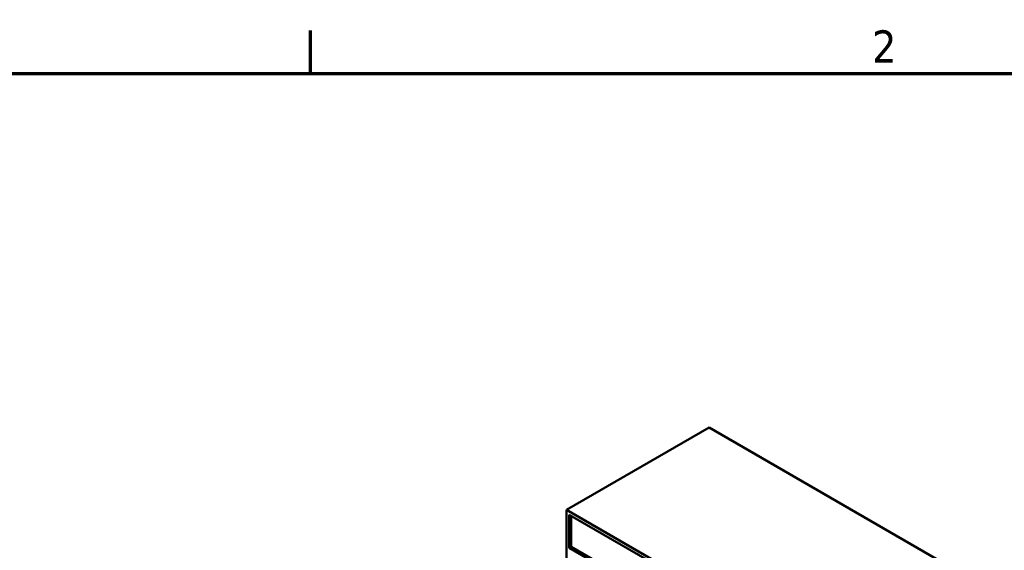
# Model space of a CAD drawing. Header units: inches. Extents: x 1 to 226, y 4 to 143.
# Tile 79 of 81: x 163 to 187, y 128 to 141. Entities that reach past the tile are written whole.
import ezdxf

# ---------------------------------------------------------------- set-up
doc = ezdxf.new("R2010")
doc.units = ezdxf.units.IN
doc.header["$LTSCALE"] = 6.666667
doc.header["$MEASUREMENT"] = 0
doc.layers.add('Border (ANSI)', color=7, linetype='Continuous', lineweight=70)
doc.layers.add('Visible (ANSI)', color=7, linetype='Continuous', lineweight=50)
doc.styles.add('Note Text (ANSI)', font='tahoma.ttf')

# ---------------------------------------------------------------- blocks, each defined once
blk = doc.blocks.new('Borders Default Border')
at = {"layer": 'Border (ANSI)'}
blk.add_line((25.5, 21), (25.5, 21.16), dxfattribs=at)
at = {"layer": 'Border (ANSI)', "flags": 128}
blk.add_lwpolyline([(0.5, 1), (0.5, 21), (33.5, 21), (33.5, 1), (0.5, 1)], dxfattribs=at)
at = {"layer": 'Border (ANSI)', "insert": (27.5886, 21.04), "char_height": 0.12, "attachment_point": 7, "style": 'Note Text (ANSI)'}
blk.add_mtext('2', dxfattribs=at)

msp = doc.modelspace()

# ---------------------------------------------------------------- linework, layer by layer
at = {"layer": 'Visible (ANSI)'}
for p, q in [((179.8818, 131.2313), (176.3463, 129.1901)), ((179.8818, 131.2313), (208.8732, 114.4932)), ((176.3463, 129.1901), (176.3463, 117.972)), ((205.3377, 112.4519), (176.3463, 129.1901)), ((176.417, 129.0676), (179.9525, 127.0264)), ((176.417, 128.2511), (176.417, 129.0676)), ((176.4608, 129.0423), (176.4608, 128.2764)), ((176.417, 128.2511), (176.4608, 128.2764)), ((179.9525, 126.2099), (176.417, 128.2511)), ((176.4608, 128.2764), (179.9525, 126.2605))]:
    msp.add_line(p, q, dxfattribs=at)

# ---------------------------------------------------------------- block references
at = {"xscale": 6.666666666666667, "yscale": 6.666666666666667, "zscale": 6.666666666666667}
msp.add_blockref('Borders Default Border', (0, 0), dxfattribs=at)

doc.saveas('drawing.dxf')
